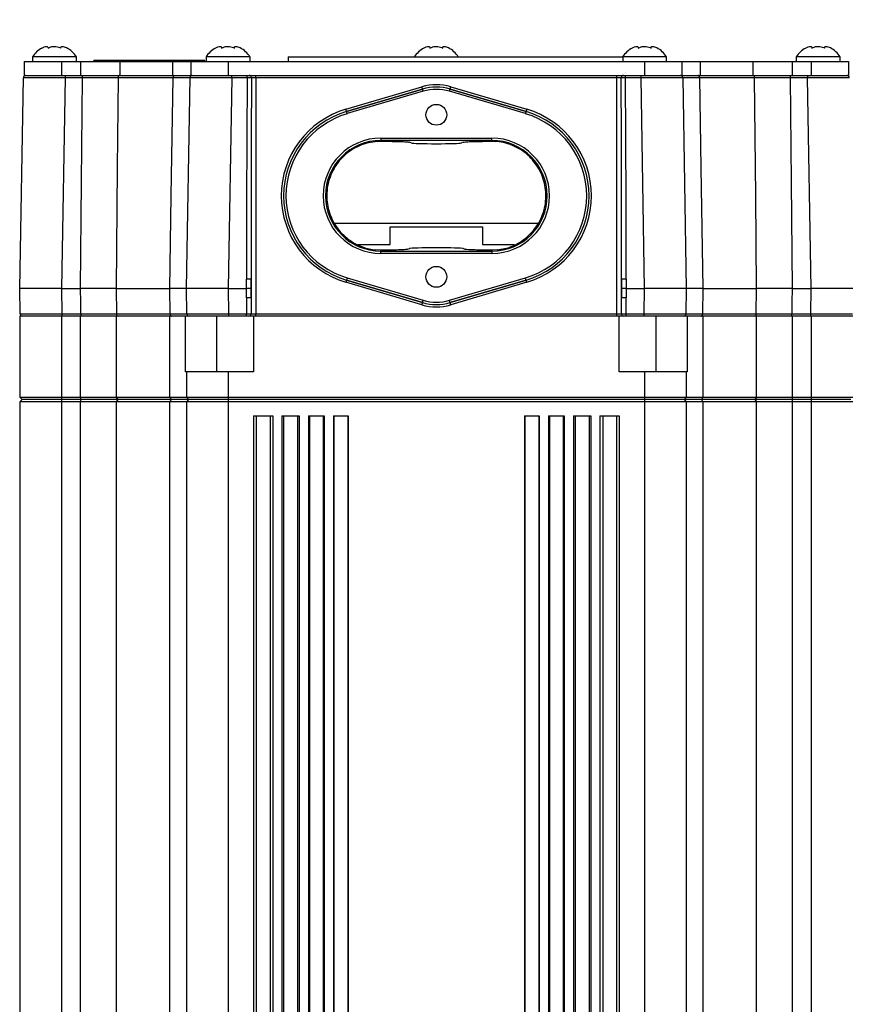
# Model space of a CAD drawing. Extents: x 0 to 8410, y 0 to 5940.
# Tile 16 of 210: x 1101 to 1280, y 2446 to 2659. Entities that reach past the tile are written whole.
import ezdxf

# ---------------------------------------------------------------- set-up
doc = ezdxf.new("R2010")
doc.units = 0
doc.header["$LTSCALE"] = 10
doc.layers.get('0').update_dxf_attribs({"linetype": 'CONTINUOUS'})
doc.styles.add('SLDTEXTSTYLE0', font='TXT', dxfattribs={"width": 0.605})
doc.dimstyles.new('SLDDIMSTYLE2', dxfattribs={"dimtxt": 50, "dimasz": 50, "dimexe": 0, "dimexo": 0.0625, "dimgap": 12.5, "dimtad": 1, "dimdec": 0, "dimrnd": 1e-09, "dimzin": 12, "dimtxsty": 'SLDTEXTSTYLE0', "dimsah": 1, "dimcen": 0.09, "dimazin": 3, "dimtfac": 1, "dimtofl": 0, "dimtmove": 0, "dimatfit": 3, "dimtolj": 1, "dimtzin": 12})

# ---------------------------------------------------------------- blocks, each defined once
blk = doc.blocks.new('_D_3')
at = {"color": 7, "linetype": 'CONTINUOUS'}
for p, q in [((5417.89, 2801.35), (5417.89, 442.22)), ((1260.76, 1798.95), (1260.76, 442.22)), ((5417.89, 457.22), (1260.76, 457.22))]:
    blk.add_line(p, q, dxfattribs=at)
for points in [[(1260.76, 457.22), (1310.76, 449.72), (1310.76, 464.72)], [(5417.89, 457.22), (5367.89, 464.72), (5367.89, 449.72)]]:
    blk.add_solid(points, dxfattribs=at)
at = {"color": 7, "linetype": 'CONTINUOUS', "insert": (3262.94, 521.68), "char_height": 50, "attachment_point": 1, "style": 'SLDTEXTSTYLE0'}
blk.add_mtext('4157', dxfattribs=at)

msp = doc.modelspace()

# ---------------------------------------------------------------- linework, layer by layer
at = {"color": 7, "linetype": 'CONTINUOUS'}
for p, q in [((1101.76, 2650.05), (1101.76, 2647.05)), ((1101.76, 2650.05), (1109.76, 2650.05)), ((1103.51, 2651.05), (1103.51, 2650.05)), ((1113.01, 2651.05), (1103.51, 2651.05)), ((1109.76, 2650.05), (1113.92, 2650.05)), ((1113.01, 2650.05), (1113.01, 2651.05)), ((1113.92, 2650.05), (1122.37, 2650.05)), ((1116.76, 2650.05), (1116.76, 2650.25)), ((1140.76, 2650.25), (1116.76, 2650.25)), ((1122.37, 2650.05), (1133.8, 2650.05)), ((1133.8, 2650.05), (1137.76, 2650.05)), ((1137.76, 2650.05), (1137.76, 2647.05)), ((1137.76, 2650.05), (1145.76, 2650.05)), ((1140.76, 2650.05), (1140.76, 2650.25)), ((1141.01, 2651.05), (1141.01, 2650.05)), ((1150.51, 2651.05), (1141.01, 2651.05)), ((1145.76, 2650.05), (1235.76, 2650.05)), ((1150.51, 2650.05), (1150.51, 2651.05)), ((1158.76, 2651.05), (1158.76, 2650.05)), ((1158.76, 2651.05), (1231.01, 2651.05)), ((1231.01, 2651.05), (1231.01, 2650.05)), ((1240.51, 2651.05), (1231.01, 2651.05)), ((1235.76, 2650.05), (1243.76, 2650.05)), ((1240.51, 2650.05), (1240.51, 2651.05)), ((1243.76, 2650.05), (1243.76, 2647.05)), ((1243.76, 2650.05), (1247.72, 2650.05)), ((1247.72, 2650.05), (1259.15, 2650.05)), ((1259.15, 2650.05), (1267.6, 2650.05)), ((1267.6, 2650.05), (1271.76, 2650.05)), ((1268.51, 2651.05), (1268.51, 2650.05)), ((1278.01, 2651.05), (1268.51, 2651.05)), ((1271.76, 2650.05), (1279.76, 2650.05)), ((1278.01, 2650.05), (1278.01, 2651.05)), ((1279.76, 2650.05), (1279.76, 2647.05)), ((1100.76, 2601.05), (1101.55, 2646.56)), ((1101.76, 2647.05), (1109.76, 2647.05)), ((1109.76, 2647.05), (1113.92, 2647.05)), ((1113.92, 2647.05), (1122.37, 2647.05)), ((1122.37, 2647.05), (1133.8, 2647.05)), ((1133.8, 2647.05), (1137.76, 2647.05)), ((1136.76, 2601.05), (1137.55, 2646.56)), ((1137.76, 2647.05), (1145.76, 2647.05)), ((1145.76, 2647.05), (1235.76, 2647.05)), ((1235.76, 2647.05), (1243.76, 2647.05)), ((1243.76, 2647.05), (1247.72, 2647.05)), ((1243.97, 2646.56), (1244.76, 2601.05)), ((1247.72, 2647.05), (1259.15, 2647.05)), ((1259.15, 2647.05), (1267.6, 2647.05)), ((1267.6, 2647.05), (1271.76, 2647.05)), ((1271.76, 2647.05), (1279.76, 2647.05)), ((1178.04, 2632.8), (1178.76, 2632.82)), ((1185.33, 2632.47), (1184.94, 2632.63)), ((1196.58, 2632.63), (1196.19, 2632.47)), ((1202.76, 2632.82), (1203.48, 2632.8)), ((1212.84, 2615.05), (1168.9, 2615.05)), ((1180.76, 2610.55), (1180.76, 2614.35)), ((1180.76, 2614.35), (1200.76, 2614.35)), ((1200.76, 2614.35), (1200.76, 2610.55)), ((1173.82, 2610.55), (1180.76, 2610.55)), ((1184.58, 2609.49), (1184.93, 2609.63)), ((1196.59, 2609.63), (1196.94, 2609.49)), ((1200.76, 2610.55), (1207.62, 2610.55)), ((1178.76, 2609.3), (1177.64, 2609.36)), ((1203.88, 2609.36), (1202.76, 2609.3)), ((1109.76, 2601.05), (1100.76, 2601.05)), ((1100.86, 2595.54), (1100.76, 2601.05)), ((1109.76, 2601.05), (1113.92, 2601.05)), ((1121.61, 2601.05), (1133.16, 2601.05)), ((1145.76, 2601.05), (1136.76, 2601.05)), ((1136.86, 2595.54), (1136.76, 2601.05)), ((1145.76, 2601.05), (1149.74, 2601.05)), ((1150.74, 2601.05), (1149.74, 2601.05)), ((1231.78, 2601.05), (1230.78, 2601.05)), ((1231.78, 2601.05), (1235.76, 2601.05)), ((1244.76, 2601.05), (1235.76, 2601.05)), ((1244.76, 2601.05), (1244.66, 2595.54)), ((1248.36, 2601.05), (1259.91, 2601.05)), ((1267.6, 2601.05), (1271.76, 2601.05)), ((1280.76, 2601.05), (1271.76, 2601.05)), ((1100.76, 2595.05), (1100.76, 2577.55)), ((1109.76, 2595.05), (1100.76, 2595.05)), ((1113.92, 2595.05), (1109.76, 2595.05)), ((1121.61, 2595.05), (1113.92, 2595.05)), ((1133.16, 2595.05), (1121.61, 2595.05)), ((1136.59, 2595.05), (1133.16, 2595.05)), ((1136.59, 2583.05), (1136.59, 2595.05)), ((1137.36, 2595.05), (1136.59, 2595.05)), ((1137.36, 2595.05), (1136.94, 2595.05)), ((1145.85, 2595.05), (1137.36, 2595.05)), ((1149.74, 2595.05), (1145.85, 2595.05)), ((1151.26, 2595.05), (1150.24, 2595.05)), ((1151.26, 2595.05), (1151.26, 2583.05)), ((1230.26, 2595.05), (1151.26, 2595.05)), ((1231.28, 2595.05), (1230.26, 2595.05)), ((1230.26, 2583.05), (1230.26, 2595.05)), ((1235.66, 2595.05), (1231.77, 2595.05)), ((1244.16, 2595.05), (1235.66, 2595.05)), ((1244.93, 2595.05), (1244.16, 2595.05)), ((1244.93, 2595.05), (1244.93, 2583.05)), ((1248.36, 2595.05), (1244.93, 2595.05)), ((1259.91, 2595.05), (1248.36, 2595.05)), ((1267.6, 2595.05), (1259.91, 2595.05)), ((1271.76, 2595.05), (1267.6, 2595.05)), ((1280.76, 2595.05), (1271.76, 2595.05)), ((1136.76, 2583.05), (1136.59, 2583.05)), ((1145.76, 2583.05), (1136.76, 2583.05)), ((1136.76, 2583.05), (1136.76, 2577.55)), ((1151.26, 2583.05), (1145.76, 2583.05)), ((1235.76, 2583.05), (1230.26, 2583.05)), ((1244.76, 2583.05), (1235.76, 2583.05)), ((1244.76, 2583.05), (1244.76, 2577.55)), ((1244.93, 2583.05), (1244.76, 2583.05)), ((1100.76, 2577.55), (1109.76, 2577.55)), ((1100.76, 2577.55), (1101.26, 2577.05)), ((1101.26, 2577.05), (1100.76, 2576.55)), ((1100.76, 2576.55), (1100.76, 2406.55)), ((1109.76, 2576.55), (1100.76, 2576.55)), ((1109.76, 2577.05), (1101.26, 2577.05)), ((1109.76, 2577.55), (1113.92, 2577.55)), ((1113.92, 2577.05), (1109.76, 2577.05)), ((1113.92, 2576.55), (1109.76, 2576.55)), ((1113.92, 2577.55), (1121.61, 2577.55)), ((1121.99, 2577.05), (1113.92, 2577.05)), ((1121.61, 2576.55), (1113.92, 2576.55)), ((1121.61, 2577.55), (1133.16, 2577.55)), ((1133.16, 2576.55), (1121.61, 2576.55)), ((1133.48, 2577.05), (1121.99, 2577.05)), ((1133.16, 2577.55), (1136.76, 2577.55)), ((1136.76, 2576.55), (1133.16, 2576.55)), ((1137.26, 2577.05), (1133.48, 2577.05)), ((1136.76, 2577.55), (1145.76, 2577.55)), ((1136.76, 2577.55), (1137.26, 2577.05)), ((1137.26, 2577.05), (1136.76, 2576.55)), ((1136.76, 2576.55), (1136.76, 2406.55)), ((1145.76, 2576.55), (1136.76, 2576.55)), ((1145.76, 2577.05), (1137.26, 2577.05)), ((1145.76, 2577.55), (1235.76, 2577.55)), ((1235.76, 2577.05), (1145.76, 2577.05)), ((1235.76, 2576.55), (1145.76, 2576.55)), ((1235.76, 2577.55), (1244.76, 2577.55)), ((1244.26, 2577.05), (1235.76, 2577.05)), ((1244.76, 2576.55), (1235.76, 2576.55)), ((1244.76, 2577.55), (1244.26, 2577.05)), ((1244.26, 2577.05), (1244.76, 2576.55)), ((1248.04, 2577.05), (1244.26, 2577.05)), ((1244.76, 2577.55), (1248.36, 2577.55)), ((1244.76, 2576.55), (1244.76, 2406.55)), ((1248.36, 2576.55), (1244.76, 2576.55)), ((1259.53, 2577.05), (1248.04, 2577.05)), ((1248.36, 2577.55), (1259.91, 2577.55)), ((1259.91, 2576.55), (1248.36, 2576.55)), ((1267.6, 2577.05), (1259.53, 2577.05)), ((1259.91, 2577.55), (1267.6, 2577.55)), ((1267.6, 2576.55), (1259.91, 2576.55)), ((1267.6, 2577.55), (1271.76, 2577.55)), ((1271.76, 2577.05), (1267.6, 2577.05)), ((1271.76, 2576.55), (1267.6, 2576.55)), ((1271.76, 2577.55), (1280.76, 2577.55)), ((1280.26, 2577.05), (1271.76, 2577.05)), ((1280.76, 2576.55), (1271.76, 2576.55)), ((1151.26, 2573.55), (1155.41, 2573.55)), ((1151.26, 2573.55), (1151.26, 2409.05)), ((1155.41, 2573.55), (1155.41, 2409.05)), ((1157.41, 2573.55), (1161.14, 2573.55)), ((1157.41, 2573.55), (1157.41, 2409.05)), ((1161.14, 2573.55), (1161.14, 2409.05)), ((1163.14, 2573.55), (1166.54, 2573.55)), ((1163.14, 2573.55), (1163.14, 2409.05)), ((1166.54, 2573.55), (1166.54, 2409.05)), ((1168.54, 2573.55), (1171.7, 2573.55)), ((1168.54, 2573.55), (1168.54, 2409.05)), ((1171.7, 2573.55), (1171.7, 2409.05)), ((1209.82, 2573.55), (1212.98, 2573.55)), ((1209.82, 2573.55), (1209.82, 2409.05)), ((1212.98, 2573.55), (1212.98, 2409.05)), ((1214.98, 2573.55), (1218.38, 2573.55)), ((1214.98, 2573.55), (1214.98, 2409.05)), ((1218.38, 2573.55), (1218.38, 2409.05)), ((1220.38, 2573.55), (1224.11, 2573.55)), ((1220.38, 2573.55), (1220.38, 2409.05)), ((1224.11, 2573.55), (1224.11, 2409.05)), ((1226.11, 2573.55), (1230.26, 2573.55)), ((1226.11, 2573.55), (1226.11, 2409.05)), ((1230.26, 2573.55), (1230.26, 2409.05))]:
    msp.add_line(p, q, dxfattribs=at)
at = {"color": 8, "linetype": 'CONTINUOUS'}
for p, q in [((1109.76, 2650.05), (1109.76, 2647.05)), ((1113.92, 2650.05), (1113.92, 2647.05)), ((1122.37, 2650.05), (1122.37, 2647.05)), ((1133.8, 2650.05), (1133.8, 2647.05)), ((1145.76, 2650.05), (1145.76, 2647.05)), ((1235.76, 2650.05), (1235.76, 2647.05)), ((1247.72, 2650.05), (1247.72, 2647.05)), ((1259.15, 2650.05), (1259.15, 2647.05)), ((1267.6, 2650.05), (1267.6, 2647.05)), ((1271.76, 2650.05), (1271.76, 2647.05)), ((1110.55, 2646.56), (1109.76, 2601.05)), ((1110.55, 2647.05), (1110.55, 2646.56)), ((1114.3, 2646.56), (1110.55, 2646.56)), ((1114.3, 2646.56), (1114.3, 2647.05)), ((1133.93, 2646.56), (1122, 2646.56)), ((1146.55, 2646.56), (1145.76, 2601.05)), ((1146.55, 2646.56), (1146.55, 2647.05)), ((1149.91, 2646.56), (1146.55, 2646.56)), ((1149.91, 2646.56), (1149.91, 2647.05)), ((1151.74, 2646.55), (1150.82, 2646.55)), ((1151.74, 2646.55), (1151.74, 2647.05)), ((1151.74, 2646.55), (1151.74, 2595.55)), ((1229.78, 2646.55), (1151.74, 2646.55)), ((1229.78, 2646.55), (1229.78, 2647.05)), ((1230.69, 2646.55), (1229.78, 2646.55)), ((1229.78, 2595.55), (1229.78, 2646.55)), ((1231.61, 2646.56), (1231.61, 2647.05)), ((1234.97, 2646.56), (1231.61, 2646.56)), ((1234.97, 2646.56), (1234.97, 2647.05)), ((1235.76, 2601.05), (1234.97, 2646.56)), ((1259.52, 2646.56), (1247.59, 2646.56)), ((1267.22, 2647.05), (1267.22, 2646.56)), ((1270.97, 2646.56), (1267.22, 2646.56)), ((1270.97, 2647.05), (1270.97, 2646.56)), ((1271.76, 2601.05), (1270.97, 2646.56)), ((1171.24, 2639.75), (1187.65, 2644.59)), ((1187.79, 2644.11), (1171.38, 2639.27)), ((1171.38, 2639.27), (1187.79, 2644.11)), ((1187.93, 2643.63), (1171.52, 2638.79)), ((1187.79, 2644.11), (1187.79, 2644.11)), ((1210, 2638.79), (1193.59, 2643.63)), ((1210.14, 2639.27), (1193.73, 2644.11)), ((1193.73, 2644.11), (1210.14, 2639.27)), ((1193.73, 2644.11), (1193.73, 2644.11)), ((1193.87, 2644.59), (1210.28, 2639.75)), ((1171.38, 2639.27), (1171.38, 2639.27)), ((1210.14, 2639.27), (1210.14, 2639.27)), ((1178.76, 2633.5), (1202.76, 2633.5)), ((1178.76, 2633.5), (1178.76, 2633)), ((1202.76, 2633), (1178.76, 2633)), ((1178.76, 2632.82), (1178.76, 2633)), ((1202.76, 2633), (1202.76, 2633.5)), ((1202.76, 2632.82), (1202.76, 2633)), ((1178.76, 2609.3), (1178.76, 2609.1)), ((1178.76, 2609.1), (1202.76, 2609.1)), ((1178.76, 2608.6), (1178.76, 2609.1)), ((1202.76, 2608.6), (1178.76, 2608.6)), ((1202.76, 2609.3), (1202.76, 2609.1)), ((1202.76, 2609.1), (1202.76, 2608.6)), ((1171.52, 2603.32), (1187.93, 2598.47)), ((1193.59, 2598.47), (1210, 2603.32)), ((1109.76, 2601.05), (1109.85, 2595.54)), ((1121.61, 2601.05), (1121.65, 2595.54)), ((1133.25, 2595.54), (1133.16, 2601.05)), ((1145.76, 2601.05), (1145.85, 2595.54)), ((1149.74, 2601.05), (1149.74, 2603.06)), ((1149.74, 2599.04), (1149.74, 2601.05)), ((1150.74, 2603.04), (1150.74, 2601.05)), ((1150.74, 2599.06), (1150.74, 2603.04)), ((1150.74, 2601.05), (1150.74, 2599.06)), ((1187.65, 2597.51), (1171.24, 2602.36)), ((1171.38, 2602.84), (1187.79, 2597.99)), ((1171.38, 2602.84), (1171.38, 2602.84)), ((1187.79, 2597.99), (1171.38, 2602.84)), ((1193.73, 2597.99), (1210.14, 2602.84)), ((1210.14, 2602.84), (1193.73, 2597.99)), ((1210.28, 2602.36), (1193.87, 2597.51)), ((1210.14, 2602.84), (1210.14, 2602.84)), ((1230.78, 2601.05), (1230.78, 2603.04)), ((1230.78, 2603.04), (1230.78, 2599.06)), ((1230.78, 2599.06), (1230.78, 2601.05)), ((1231.78, 2603.06), (1231.78, 2601.05)), ((1231.78, 2601.05), (1231.78, 2599.04)), ((1235.66, 2595.54), (1235.76, 2601.05)), ((1248.36, 2601.05), (1248.27, 2595.54)), ((1259.87, 2595.54), (1259.91, 2601.05)), ((1271.66, 2595.54), (1271.76, 2601.05)), ((1187.79, 2597.99), (1187.79, 2597.99)), ((1193.73, 2597.99), (1193.73, 2597.99)), ((1109.76, 2595.05), (1109.76, 2577.55)), ((1109.85, 2595.54), (1113.97, 2595.54)), ((1109.85, 2595.54), (1109.85, 2595.05)), ((1113.92, 2577.55), (1113.92, 2595.05)), ((1113.97, 2595.54), (1113.97, 2595.05)), ((1121.61, 2595.05), (1121.61, 2577.55)), ((1121.65, 2595.54), (1133.25, 2595.54)), ((1133.16, 2577.55), (1133.16, 2595.05)), ((1143.26, 2595.05), (1143.26, 2583.05)), ((1145.85, 2595.54), (1149.74, 2595.54)), ((1145.85, 2595.54), (1145.85, 2595.05)), ((1149.74, 2595.05), (1149.74, 2595.54)), ((1150.74, 2595.55), (1151.74, 2595.55)), ((1151.74, 2595.05), (1151.74, 2595.55)), ((1151.74, 2595.55), (1229.78, 2595.55)), ((1229.78, 2595.55), (1230.78, 2595.55)), ((1229.78, 2595.05), (1229.78, 2595.55)), ((1231.77, 2595.54), (1235.66, 2595.54)), ((1231.77, 2595.05), (1231.77, 2595.54)), ((1235.66, 2595.05), (1235.66, 2595.54)), ((1238.26, 2583.05), (1238.26, 2595.05)), ((1248.27, 2595.54), (1259.87, 2595.54)), ((1248.36, 2595.05), (1248.36, 2577.55)), ((1259.91, 2577.55), (1259.91, 2595.05)), ((1267.55, 2595.05), (1267.55, 2595.54)), ((1267.55, 2595.54), (1271.66, 2595.54)), ((1267.6, 2595.05), (1267.6, 2577.55)), ((1271.66, 2595.05), (1271.66, 2595.54)), ((1271.76, 2595.05), (1271.76, 2577.55)), ((1145.76, 2583.05), (1145.76, 2577.55)), ((1235.76, 2583.05), (1235.76, 2577.55)), ((1109.76, 2577.55), (1109.76, 2577.05)), ((1109.76, 2577.05), (1109.76, 2576.55)), ((1109.76, 2576.55), (1109.76, 2406.55)), ((1113.92, 2577.55), (1113.92, 2577.05)), ((1113.92, 2577.05), (1113.92, 2576.55)), ((1113.92, 2406.55), (1113.92, 2576.55)), ((1121.61, 2577.55), (1121.99, 2577.05)), ((1121.99, 2577.05), (1121.61, 2576.55)), ((1121.61, 2576.55), (1121.61, 2406.55)), ((1133.16, 2577.55), (1133.48, 2577.05)), ((1133.48, 2577.05), (1133.16, 2576.55)), ((1133.16, 2406.55), (1133.16, 2576.55)), ((1145.76, 2577.55), (1145.76, 2577.05)), ((1145.76, 2577.05), (1145.76, 2576.55)), ((1145.76, 2576.55), (1145.76, 2406.55)), ((1235.76, 2577.55), (1235.76, 2577.05)), ((1235.76, 2577.05), (1235.76, 2576.55)), ((1235.76, 2576.55), (1235.76, 2406.55)), ((1248.36, 2577.55), (1248.04, 2577.05)), ((1248.04, 2577.05), (1248.36, 2576.55)), ((1248.36, 2576.55), (1248.36, 2406.55)), ((1259.91, 2577.55), (1259.53, 2577.05)), ((1259.53, 2577.05), (1259.91, 2576.55)), ((1259.91, 2406.55), (1259.91, 2576.55)), ((1267.6, 2577.55), (1267.6, 2577.05)), ((1267.6, 2577.05), (1267.6, 2576.55)), ((1267.6, 2576.55), (1267.6, 2406.55)), ((1271.76, 2577.55), (1271.76, 2577.05)), ((1271.76, 2577.05), (1271.76, 2576.55)), ((1271.76, 2576.55), (1271.76, 2406.55)), ((1151.84, 2573.55), (1151.84, 2409.05)), ((1154.83, 2573.55), (1154.83, 2409.05)), ((1157.78, 2573.55), (1157.78, 2409.05)), ((1160.77, 2573.55), (1160.77, 2409.05)), ((1163.34, 2573.55), (1163.34, 2409.05)), ((1166.33, 2573.55), (1166.33, 2409.05)), ((1168.63, 2573.55), (1168.63, 2409.05)), ((1171.62, 2573.55), (1171.62, 2409.05)), ((1209.9, 2573.55), (1209.9, 2409.05)), ((1212.89, 2573.55), (1212.89, 2409.05)), ((1215.19, 2573.55), (1215.19, 2409.05)), ((1218.18, 2573.55), (1218.18, 2409.05)), ((1220.75, 2573.55), (1220.75, 2409.05)), ((1223.74, 2573.55), (1223.74, 2409.05)), ((1226.69, 2573.55), (1226.69, 2409.05)), ((1229.68, 2573.55), (1229.68, 2409.05))]:
    msp.add_line(p, q, dxfattribs=at)
at = {"color": 8, "linetype": 'CONTINUOUS', "flags": 128}
for points in [[(1113.92, 2601.05), (1114.11, 2624.09), (1114.3, 2646.56)], [(1122, 2646.56), (1121.83, 2627.06), (1121.61, 2601.05)], [(1133.16, 2601.05), (1133.5, 2621.05), (1133.93, 2646.56)], [(1133.93, 2646.56), (1133.93, 2646.66), (1133.95, 2646.75), (1133.98, 2646.84), (1134.02, 2646.91), (1134.07, 2646.97), (1134.12, 2647.02), (1134.18, 2647.04), (1134.24, 2647.05)], [(1247.59, 2646.56), (1247.59, 2646.66), (1247.57, 2646.75), (1247.54, 2646.84), (1247.5, 2646.91), (1247.45, 2646.97), (1247.4, 2647.02), (1247.34, 2647.04), (1247.28, 2647.05)], [(1247.59, 2646.56), (1247.92, 2627.06), (1248.36, 2601.05)], [(1259.91, 2601.05), (1259.74, 2621.05), (1259.52, 2646.56)], [(1267.22, 2646.56), (1267.41, 2624.09), (1267.6, 2601.05)], [(1187.79, 2644.11), (1187.78, 2644.12), (1187.78, 2644.15), (1187.76, 2644.2), (1187.74, 2644.26), (1187.72, 2644.33), (1187.7, 2644.41), (1187.67, 2644.5), (1187.65, 2644.59)], [(1187.93, 2643.63), (1187.9, 2643.73), (1187.87, 2643.82), (1187.85, 2643.9), (1187.83, 2643.97), (1187.81, 2644.03), (1187.8, 2644.08), (1187.79, 2644.1), (1187.79, 2644.11)], [(1193.59, 2643.63), (1193.62, 2643.73), (1193.64, 2643.82), (1193.67, 2643.9), (1193.69, 2643.97), (1193.71, 2644.03), (1193.72, 2644.08), (1193.73, 2644.1), (1193.73, 2644.11)], [(1193.73, 2644.11), (1193.74, 2644.12), (1193.74, 2644.15), (1193.76, 2644.2), (1193.77, 2644.26), (1193.8, 2644.33), (1193.82, 2644.41), (1193.85, 2644.5), (1193.87, 2644.59)], [(1171.38, 2639.27), (1171.37, 2639.28), (1171.37, 2639.3), (1171.35, 2639.35), (1171.34, 2639.41), (1171.31, 2639.48), (1171.29, 2639.56), (1171.26, 2639.65), (1171.24, 2639.75)], [(1210.28, 2639.75), (1210.26, 2639.65), (1210.23, 2639.56), (1210.2, 2639.48), (1210.18, 2639.41), (1210.17, 2639.35), (1210.15, 2639.3), (1210.14, 2639.28), (1210.14, 2639.27)], [(1171.52, 2638.79), (1171.49, 2638.88), (1171.47, 2638.97), (1171.44, 2639.05), (1171.42, 2639.12), (1171.4, 2639.18), (1171.39, 2639.23), (1171.38, 2639.25), (1171.38, 2639.27)], [(1210.14, 2639.27), (1210.14, 2639.25), (1210.13, 2639.23), (1210.12, 2639.18), (1210.1, 2639.12), (1210.08, 2639.05), (1210.05, 2638.97), (1210.03, 2638.88), (1210, 2638.79)], [(1171.52, 2603.32), (1171.49, 2603.23), (1171.47, 2603.14), (1171.44, 2603.06), (1171.42, 2602.98), (1171.4, 2602.92), (1171.39, 2602.88), (1171.38, 2602.85), (1171.38, 2602.84)], [(1210.14, 2602.84), (1210.14, 2602.85), (1210.13, 2602.88), (1210.12, 2602.92), (1210.1, 2602.98), (1210.08, 2603.06), (1210.05, 2603.14), (1210.03, 2603.23), (1210, 2603.32)], [(1113.97, 2595.54), (1113.95, 2598.01), (1113.92, 2601.05)], [(1171.38, 2602.84), (1171.37, 2602.83), (1171.37, 2602.8), (1171.35, 2602.76), (1171.34, 2602.7), (1171.31, 2602.62), (1171.29, 2602.54), (1171.26, 2602.45), (1171.24, 2602.36)], [(1210.28, 2602.36), (1210.26, 2602.45), (1210.23, 2602.54), (1210.2, 2602.62), (1210.18, 2602.7), (1210.17, 2602.76), (1210.15, 2602.8), (1210.14, 2602.83), (1210.14, 2602.84)], [(1267.6, 2601.05), (1267.57, 2598.01), (1267.55, 2595.54)], [(1187.65, 2597.51), (1187.67, 2597.6), (1187.7, 2597.69), (1187.72, 2597.78), (1187.74, 2597.85), (1187.76, 2597.91), (1187.78, 2597.95), (1187.78, 2597.98), (1187.79, 2597.99)], [(1187.79, 2597.99), (1187.79, 2598), (1187.8, 2598.03), (1187.81, 2598.08), (1187.83, 2598.13), (1187.85, 2598.21), (1187.87, 2598.29), (1187.9, 2598.38), (1187.93, 2598.47)], [(1193.73, 2597.99), (1193.73, 2598), (1193.72, 2598.03), (1193.71, 2598.08), (1193.69, 2598.13), (1193.67, 2598.21), (1193.64, 2598.29), (1193.62, 2598.38), (1193.59, 2598.47)], [(1193.87, 2597.51), (1193.85, 2597.6), (1193.82, 2597.69), (1193.8, 2597.78), (1193.77, 2597.85), (1193.76, 2597.91), (1193.74, 2597.95), (1193.74, 2597.98), (1193.73, 2597.99)], [(1133.25, 2595.54), (1133.26, 2595.45), (1133.28, 2595.36), (1133.31, 2595.27), (1133.35, 2595.2), (1133.4, 2595.14), (1133.45, 2595.09), (1133.51, 2595.06), (1133.57, 2595.05)], [(1247.95, 2595.05), (1248.01, 2595.06), (1248.07, 2595.09), (1248.12, 2595.14), (1248.17, 2595.2), (1248.21, 2595.27), (1248.24, 2595.36), (1248.26, 2595.45), (1248.27, 2595.54)]]:
    msp.add_lwpolyline(points, dxfattribs=at)
at = {"color": 7, "linetype": 'CONTINUOUS'}
for centre in [(1190.76, 2638.55), (1190.76, 2603.55)]:
    msp.add_circle(centre, 2.25, dxfattribs=at)
for centre, radius, start, end in [((1108.52, 2647.76), 6, 119.7991, 146.6998), ((1107.99, 2647.76), 6, 33.3002, 61.0486), ((1146.02, 2647.76), 6, 119.7991, 146.6998), ((1145.49, 2647.76), 6, 33.3002, 61.0486), ((1191.02, 2647.76), 6, 119.7991, 146.6998), ((1190.49, 2647.76), 6, 33.3002, 61.0486), ((1236.02, 2647.76), 6, 119.7991, 146.6998), ((1235.49, 2647.76), 6, 33.3002, 61.0486), ((1273.52, 2647.76), 6, 119.7991, 146.6998), ((1272.99, 2647.76), 6, 33.3002, 61.0486), ((1102.05, 2646.55), 0.5, 90, 179), ((1138.05, 2646.55), 0.5, 90, 179), ((1243.47, 2646.55), 0.5, 1, 90), ((1279.47, 2646.55), 0.5, 1, 90), ((1190.76, 2634.05), 10.49, 73.5387, 106.4613), ((1204.76, 2621.05), 18.99, 286.4613, 73.5387), ((1202.76, 2621.05), 11.95, 270, 90), ((1190.76, 2608.05), 10.49, 253.5387, 286.4613), ((1101.36, 2595.55), 0.5, 181, 270), ((1137.36, 2595.55), 0.5, 181, 270), ((1244.16, 2595.55), 0.5, 270, 359)]:
    msp.add_arc(centre, radius, start, end, dxfattribs=at)
at = {"color": 8, "linetype": 'CONTINUOUS'}
for centre, radius, start, end in [((1122.45, 2646.61), 0.452, 98.1724, 185.6087), ((1150.34, 2646.57), 0.481, 357.6481, 87.4433), ((1231.18, 2646.57), 0.481, 92.5563, 182.3518), ((1259.07, 2646.61), 0.452, 354.3925, 81.8261), ((1190.76, 2634.05), 10.99, 73.5387, 106.4613), ((1190.76, 2634.05), 10.49, 73.5387, 106.4613), ((1190.76, 2634.05), 9.99, 73.5387, 106.4613), ((1176.76, 2621.05), 19.49, 106.4613, 253.5387), ((1204.76, 2621.05), 19.49, 286.4613, 73.5387), ((1176.76, 2621.05), 18.99, 106.4613, 253.5387), ((1176.76, 2621.05), 18.99, 106.4613, 253.5387), ((1176.76, 2621.05), 18.49, 106.4613, 253.5387), ((1204.76, 2621.05), 18.49, 286.4613, 73.5387), ((1204.76, 2621.05), 18.99, 286.4613, 73.5387), ((1178.76, 2621.05), 12.45, 90, 270), ((1178.76, 2621.05), 11.95, 90, 270), ((1202.76, 2621.05), 12.45, 270, 90), ((1149.98, 2588.11), 14.96, 87.0835, 90.9152), ((1231.54, 2588.11), 14.96, 89.0848, 92.9165), ((1149.98, 2613.96), 14.91, 269.0762, 272.9184), ((1231.54, 2613.96), 14.91, 267.0816, 270.9238), ((1190.76, 2608.05), 10.99, 253.5387, 286.4613), ((1190.76, 2608.05), 10.49, 253.5387, 286.4613), ((1190.76, 2608.05), 9.99, 253.5387, 286.4613), ((1122.1, 2595.5), 0.451, 174.3403, 261.7256), ((1150.24, 2595.55), 0.5, 270.0361, 0.0331), ((1231.28, 2595.55), 0.5, 179.9663, 269.9647), ((1259.42, 2595.5), 0.451, 278.2755, 5.658)]:
    msp.add_arc(centre, radius, start, end, dxfattribs=at)
for centre, major_axis, ratio, start_param, end_param in [((1110.56, 2646.55), (9, -0.01), 0.000969, 1.571085, 3.141577), ((1146.56, 2646.55), (9, -0.01), 0.000969, 1.571085, 3.141577), ((1151.74, 2601.06), (0, 114.58), 0.017455, 1.162438, 1.553343), ((1151.74, 2601.04), (0, 114.58), 0.008728, 1.162356, 1.553343), ((1229.78, 2601.04), (0, 114.58), 0.008728, 4.729842, 5.12083), ((1229.78, 2601.06), (0, 114.58), 0.017455, 4.729842, 5.120747), ((1234.96, 2646.55), (9, 0.01), 0.000969, 0.000016, 1.570508), ((1270.96, 2646.55), (9, 0.01), 0.000969, 0.000016, 1.570508), ((1151.74, 2601.04), (0, 114.58), 0.017455, 1.58825, 1.618816), ((1151.74, 2601.06), (0, 114.58), 0.008728, 1.58825, 1.618892), ((1229.78, 2601.06), (0, 114.58), 0.008728, 4.664293, 4.694936), ((1229.78, 2601.04), (0, 114.58), 0.017455, 4.664369, 4.694936), ((1109.86, 2595.55), (9, 0.01), 0.000969, 3.141609, 4.7121), ((1145.86, 2595.55), (9, 0.01), 0.000969, 3.141609, 4.7121), ((1235.66, 2595.55), (9, -0.01), 0.000969, 4.712678, 6.283169), ((1271.66, 2595.55), (9, -0.01), 0.000969, 4.712678, 6.283169)]:
    msp.add_ellipse(centre, major_axis=major_axis, ratio=ratio, start_param=start_param, end_param=end_param, dxfattribs=at)
at = {"color": 7, "linetype": 'CONTINUOUS'}
for centre, major_axis, start_param, end_param in [((1190.76, 2632.49), (5.45, 0), 3.228252, 6.196526), ((1190.76, 2609.62), (5.85, 0), 0.087874, 3.053719)]:
    msp.add_ellipse(centre, major_axis=major_axis, ratio=0.034921, start_param=start_param, end_param=end_param, dxfattribs=at)
for points, knots in [([(1105.51, 2652.95), (1105.71, 2653.05), (1106.1, 2653.26), (1106.56, 2653.36), (1106.82, 2653.28), (1106.9, 2653.11), (1106.89, 2652.98), (1106.88, 2652.95)], [0, 0, 0, 0, 0.246924, 0.497757, 0.710426, 0.920027, 1, 1, 1, 1]), ([(1106.88, 2652.95), (1107.08, 2653.05), (1107.49, 2653.26), (1108.22, 2653.36), (1108.9, 2653.28), (1109.35, 2653.11), (1109.57, 2652.98), (1109.63, 2652.95)], [0, 0, 0, 0, 0.246912, 0.49775, 0.710429, 0.920028, 1, 1, 1, 1]), ([(1109.63, 2652.95), (1109.64, 2653.05), (1109.65, 2653.26), (1109.92, 2653.36), (1110.33, 2653.28), (1110.72, 2653.11), (1110.95, 2652.98), (1111.01, 2652.95)], [0, 0, 0, 0, 0.246933, 0.497765, 0.710438, 0.920031, 1, 1, 1, 1]), ([(1143.01, 2652.95), (1143.21, 2653.05), (1143.6, 2653.26), (1144.06, 2653.36), (1144.32, 2653.28), (1144.4, 2653.11), (1144.39, 2652.98), (1144.38, 2652.95)], [0, 0, 0, 0, 0.246924, 0.497762, 0.710432, 0.920035, 1, 1, 1, 1]), ([(1144.38, 2652.95), (1144.58, 2653.05), (1144.99, 2653.26), (1145.72, 2653.36), (1146.4, 2653.28), (1146.85, 2653.11), (1147.07, 2652.98), (1147.13, 2652.95)], [0, 0, 0, 0, 0.246912, 0.497754, 0.710428, 0.920025, 1, 1, 1, 1]), ([(1147.13, 2652.95), (1147.14, 2653.05), (1147.15, 2653.26), (1147.42, 2653.36), (1147.83, 2653.28), (1148.22, 2653.11), (1148.45, 2652.98), (1148.51, 2652.95)], [0, 0, 0, 0, 0.246927, 0.497761, 0.710437, 0.920032, 1, 1, 1, 1]), ([(1188.01, 2652.95), (1188.21, 2653.05), (1188.6, 2653.26), (1189.06, 2653.36), (1189.32, 2653.28), (1189.4, 2653.11), (1189.39, 2652.98), (1189.38, 2652.95)], [0, 0, 0, 0, 0.2469255, 0.4977584, 0.7104332, 0.9200309, 1, 1, 1, 1]), ([(1189.38, 2652.95), (1189.58, 2653.05), (1189.99, 2653.26), (1190.72, 2653.36), (1191.4, 2653.28), (1191.85, 2653.11), (1192.07, 2652.98), (1192.13, 2652.95)], [0, 0, 0, 0, 0.246914, 0.497753, 0.710429, 0.92003, 1, 1, 1, 1]), ([(1192.13, 2652.95), (1192.14, 2653.05), (1192.15, 2653.26), (1192.42, 2653.36), (1192.83, 2653.28), (1193.22, 2653.11), (1193.45, 2652.98), (1193.51, 2652.95)], [0, 0, 0, 0, 0.2469262, 0.4977606, 0.7104367, 0.9200347, 1, 1, 1, 1]), ([(1233.01, 2652.95), (1233.21, 2653.05), (1233.6, 2653.26), (1234.06, 2653.36), (1234.32, 2653.28), (1234.4, 2653.11), (1234.39, 2652.98), (1234.38, 2652.95)], [0, 0, 0, 0, 0.246925, 0.497762, 0.710433, 0.920035, 1, 1, 1, 1]), ([(1234.38, 2652.95), (1234.58, 2653.05), (1234.99, 2653.26), (1235.72, 2653.36), (1236.4, 2653.28), (1236.85, 2653.11), (1237.07, 2652.98), (1237.13, 2652.95)], [0, 0, 0, 0, 0.246912, 0.497753, 0.71043, 0.920027, 1, 1, 1, 1]), ([(1237.13, 2652.95), (1237.14, 2653.05), (1237.15, 2653.26), (1237.42, 2653.36), (1237.83, 2653.28), (1238.22, 2653.11), (1238.45, 2652.98), (1238.51, 2652.95)], [0, 0, 0, 0, 0.2469265, 0.4977611, 0.7104375, 0.9200324, 1, 1, 1, 1]), ([(1270.51, 2652.95), (1270.71, 2653.05), (1271.1, 2653.26), (1271.56, 2653.36), (1271.82, 2653.28), (1271.9, 2653.11), (1271.89, 2652.98), (1271.88, 2652.95)], [0, 0, 0, 0, 0.2469225, 0.4977574, 0.7104261, 0.920027, 1, 1, 1, 1]), ([(1271.88, 2652.95), (1272.08, 2653.05), (1272.49, 2653.26), (1273.22, 2653.36), (1273.9, 2653.28), (1274.35, 2653.11), (1274.57, 2652.98), (1274.63, 2652.95)], [0, 0, 0, 0, 0.246914, 0.497754, 0.710428, 0.920027, 1, 1, 1, 1]), ([(1274.63, 2652.95), (1274.64, 2653.05), (1274.65, 2653.26), (1274.92, 2653.36), (1275.33, 2653.28), (1275.72, 2653.11), (1275.95, 2652.98), (1276.01, 2652.95)], [0, 0, 0, 0, 0.246933, 0.497766, 0.71044, 0.920033, 1, 1, 1, 1]), ([(1114.3, 2647.05), (1115.01, 2647.05), (1116.9, 2647.05), (1119.86, 2647.05), (1121.55, 2647.05), (1122.39, 2647.05)], [0, 0, 0, 0, 0.2338316, 0.6169153, 1, 1, 1, 1]), ([(1259.13, 2647.05), (1259.62, 2647.05), (1260.92, 2647.05), (1263.69, 2647.05), (1266.05, 2647.05), (1267.22, 2647.05)], [0, 0, 0, 0, 0.23383, 0.616915, 1, 1, 1, 1]), ([(1178.04, 2632.8), (1177.36, 2632.71), (1175.37, 2632.48), (1172.89, 2631.35), (1170.8, 2629.73), (1169.45, 2628.24), (1168.36, 2626.51), (1167.59, 2624.66), (1167.15, 2622.69), (1167, 2620.08), (1167.64, 2616.86), (1169.57, 2613.49), (1172.51, 2610.89), (1175.41, 2609.67), (1177.18, 2609.42), (1177.64, 2609.36)], [0, 0, 0, 0, 0.059117, 0.172731, 0.229911, 0.288737, 0.345976, 0.404972, 0.46049, 0.517734, 0.626204, 0.734349, 0.845639, 0.960278, 1, 1, 1, 1]), ([(1178.76, 2632.82), (1179.44, 2632.82), (1180.79, 2632.82), (1182.62, 2632.78), (1184.03, 2632.73), (1184.76, 2632.68), (1184.9, 2632.64), (1184.94, 2632.63)], [0, 0, 0, 0, 0.221659, 0.443319, 0.664992, 0.886894, 1, 1, 1, 1]), ([(1196.58, 2632.63), (1196.7, 2632.65), (1196.95, 2632.7), (1198.14, 2632.76), (1199.77, 2632.8), (1201.41, 2632.82), (1202.42, 2632.82), (1202.76, 2632.82)], [0, 0, 0, 0, 0.222345, 0.4447, 0.666797, 0.88858, 1, 1, 1, 1]), ([(1203.88, 2609.36), (1204.43, 2609.44), (1206.28, 2609.71), (1208.65, 2610.78), (1210.74, 2612.42), (1212.08, 2613.91), (1213.17, 2615.63), (1213.93, 2617.47), (1214.37, 2619.42), (1214.52, 2622.01), (1213.9, 2625.21), (1211.98, 2628.59), (1209.54, 2630.77), (1207.19, 2631.98), (1205.34, 2632.59), (1204.07, 2632.73), (1203.48, 2632.8)], [0, 0, 0, 0, 0.047736, 0.161574, 0.21854, 0.277173, 0.333781, 0.392136, 0.446975, 0.503497, 0.611411, 0.720116, 0.832646, 0.889903, 0.948823, 1, 1, 1, 1]), ([(1184.58, 2609.49), (1184.45, 2609.47), (1184.2, 2609.42), (1183.01, 2609.36), (1181.38, 2609.32), (1179.86, 2609.3), (1178.97, 2609.3), (1178.76, 2609.3)], [0, 0, 0, 0, 0.231568, 0.463132, 0.694723, 0.926321, 1, 1, 1, 1]), ([(1202.76, 2609.3), (1202.09, 2609.31), (1200.74, 2609.31), (1198.97, 2609.35), (1197.65, 2609.4), (1197.07, 2609.46), (1196.97, 2609.49), (1196.94, 2609.49)], [0, 0, 0, 0, 0.231567, 0.463133, 0.694724, 0.926321, 1, 1, 1, 1]), ([(1121.61, 2601.05), (1121.14, 2601.05), (1119.92, 2601.05), (1117.29, 2601.05), (1115.04, 2601.05), (1113.92, 2601.05)], [0, 0, 0, 0, 0.230559, 0.615281, 1, 1, 1, 1]), ([(1136.76, 2601.05), (1136.72, 2601.05), (1136.61, 2601.05), (1135.53, 2601.05), (1133.95, 2601.05), (1133.16, 2601.05)], [0, 0, 0, 0, 0.230559, 0.61528, 1, 1, 1, 1]), ([(1248.36, 2601.05), (1247.87, 2601.05), (1246.57, 2601.05), (1245.1, 2601.05), (1244.87, 2601.05), (1244.76, 2601.05)], [0, 0, 0, 0, 0.230561, 0.615281, 1, 1, 1, 1]), ([(1267.6, 2601.05), (1266.93, 2601.05), (1265.14, 2601.05), (1262.33, 2601.05), (1260.72, 2601.05), (1259.91, 2601.05)], [0, 0, 0, 0, 0.230559, 0.615279, 1, 1, 1, 1]), ([(1150.24, 2595.05), (1150.24, 2595.05), (1150.23, 2595.05), (1150.18, 2595.05), (1150.06, 2595.05), (1149.91, 2595.05), (1149.8, 2595.05), (1149.74, 2595.05)], [0, 0, 0, 0, 0.114215, 0.335671, 0.55714, 0.778566, 1, 1, 1, 1]), ([(1231.77, 2595.05), (1231.75, 2595.05), (1231.66, 2595.05), (1231.53, 2595.05), (1231.39, 2595.05), (1231.3, 2595.05), (1231.28, 2595.05), (1231.28, 2595.05)], [0, 0, 0, 0, 0.1140142, 0.3354762, 0.5569866, 0.7784832, 1, 1, 1, 1]), ([(1244.58, 2595.05), (1244.51, 2595.05), (1244.16, 2595.05), (1244.16, 2595.05), (1244.16, 2595.05)], [0, 0, 0, 0, 0.20916, 1, 1, 1, 1])]:
    msp.add_open_spline(points, degree=3, knots=knots, dxfattribs=at)
at = {"color": 8, "linetype": 'CONTINUOUS'}
for points, knots in [([(1122, 2646.56), (1121.2, 2646.56), (1119.6, 2646.56), (1117.11, 2646.56), (1115.33, 2646.56), (1114.65, 2646.56), (1114.3, 2646.56)], [0, 0, 0, 0, 0.382967, 0.765933, 0.880144, 1, 1, 1, 1]), ([(1137.55, 2646.56), (1137.44, 2646.56), (1137.23, 2646.56), (1135.89, 2646.56), (1134.7, 2646.56), (1134.19, 2646.56), (1133.93, 2646.56)], [0, 0, 0, 0, 0.382967, 0.765933, 0.880141, 1, 1, 1, 1]), ([(1150.82, 2646.55), (1150.8, 2646.55), (1150.73, 2646.55), (1150.54, 2646.56), (1150.24, 2646.56), (1150.02, 2646.56), (1149.91, 2646.56)], [0, 0, 0, 0, 0.129793, 0.419867, 0.709929, 1, 1, 1, 1]), ([(1231.61, 2646.56), (1231.56, 2646.56), (1231.4, 2646.56), (1231.14, 2646.56), (1230.86, 2646.56), (1230.75, 2646.55), (1230.69, 2646.55)], [0, 0, 0, 0, 0.1296, 0.419721, 0.709871, 1, 1, 1, 1]), ([(1247.59, 2646.56), (1246.8, 2646.56), (1245.2, 2646.56), (1244.29, 2646.56), (1244, 2646.56), (1243.98, 2646.56), (1243.97, 2646.56)], [0, 0, 0, 0, 0.382966, 0.765934, 0.880144, 1, 1, 1, 1]), ([(1267.22, 2646.56), (1266.1, 2646.56), (1263.85, 2646.56), (1261.56, 2646.56), (1260.2, 2646.56), (1259.75, 2646.56), (1259.52, 2646.56)], [0, 0, 0, 0, 0.382966, 0.765932, 0.880142, 1, 1, 1, 1]), ([(1113.97, 2595.54), (1114.64, 2595.54), (1116.43, 2595.54), (1118.66, 2595.54), (1120.5, 2595.54), (1121.27, 2595.54), (1121.65, 2595.54)], [0, 0, 0, 0, 0.2306382, 0.6146332, 0.8039682, 1, 1, 1, 1]), ([(1133.25, 2595.54), (1133.74, 2595.54), (1135.05, 2595.54), (1136.18, 2595.54), (1136.77, 2595.54), (1136.83, 2595.54), (1136.86, 2595.54)], [0, 0, 0, 0, 0.230642, 0.614637, 0.80397, 1, 1, 1, 1]), ([(1149.74, 2595.54), (1149.86, 2595.54), (1150.08, 2595.54), (1150.38, 2595.55), (1150.61, 2595.55), (1150.72, 2595.55), (1150.74, 2595.55), (1150.74, 2595.55)], [0, 0, 0, 0, 0.221441, 0.44287, 0.664324, 0.885795, 1, 1, 1, 1]), ([(1230.78, 2595.55), (1230.79, 2595.55), (1230.83, 2595.55), (1231.01, 2595.55), (1231.28, 2595.55), (1231.55, 2595.54), (1231.72, 2595.54), (1231.77, 2595.54)], [0, 0, 0, 0, 0.221497, 0.443009, 0.664508, 0.885982, 1, 1, 1, 1]), ([(1244.66, 2595.54), (1244.7, 2595.54), (1244.81, 2595.54), (1245.72, 2595.54), (1247.02, 2595.54), (1247.84, 2595.54), (1248.27, 2595.54)], [0, 0, 0, 0, 0.230637, 0.614634, 0.803969, 1, 1, 1, 1]), ([(1259.87, 2595.54), (1260.33, 2595.54), (1261.56, 2595.54), (1263.68, 2595.54), (1265.85, 2595.54), (1266.98, 2595.54), (1267.55, 2595.54)], [0, 0, 0, 0, 0.23064, 0.614635, 0.803971, 1, 1, 1, 1])]:
    msp.add_open_spline(points, degree=3, knots=knots, dxfattribs=at)

# ---------------------------------------------------------------- dimensions: what is measured, and where the dimension line sits
at = {"color": 7, "linetype": 'CONTINUOUS'}
dim = msp.add_linear_dim(base=(1260.76, 457.22), p1=(5417.89, 2821.35), p2=(1260.76, 1818.95), dimstyle='SLDDIMSTYLE2', dxfattribs=at)
dim.commit()
dim.dimension.update_dxf_attribs({"geometry": '_D_3', "text_midpoint": (3339.33, 457.22), "dimtype": 160})

doc.saveas('drawing.dxf')
